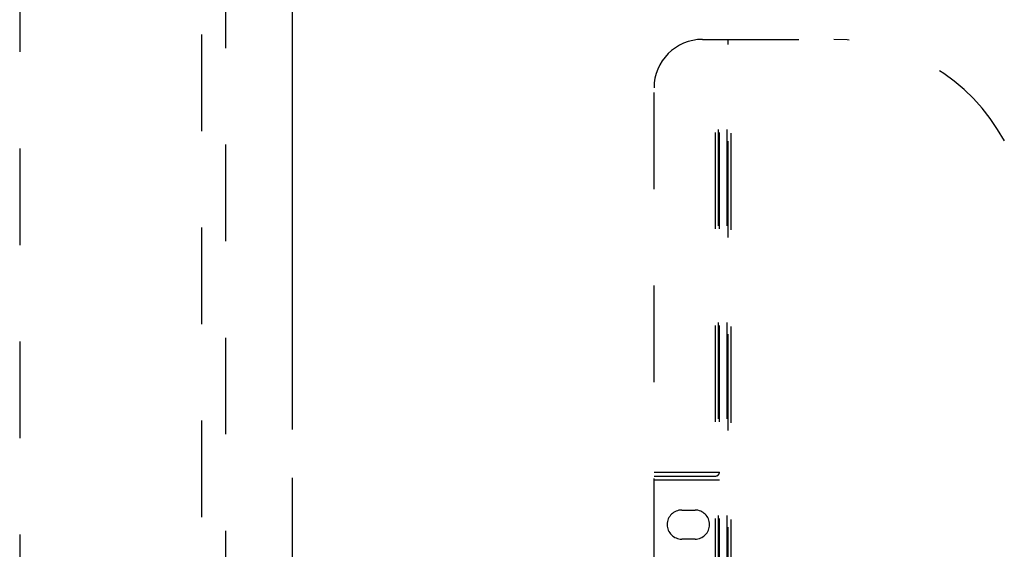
# Model space of a CAD drawing. Header units: inches. Extents: x 0 to 181, y 0 to 117.
# Tile 35 of 92: x 61.5 to 71.66, y 16.31 to 21.77. Entities that reach past the tile are written whole.
import ezdxf

# ---------------------------------------------------------------- set-up
doc = ezdxf.new("R2010")
doc.units = ezdxf.units.IN
doc.header["$LTSCALE"] = 9.946809
doc.header["$MEASUREMENT"] = 0
doc.linetypes.add('HIDDEN', pattern=[0.2, 0.1, -0.1])
doc.linetypes.add('PHANTOM', pattern=[0.8, 0.45, -0.05, 0.1, -0.05, 0.1, -0.05])
doc.layers.add('AVAILABLE_DOOR_SPACE', color=7, linetype='CONTINUOUS')
doc.layers.add('DEFAULT_2', color=8, linetype='HIDDEN')

msp = doc.modelspace()

# ---------------------------------------------------------------- linework, layer by layer
at = {"layer": 'AVAILABLE_DOOR_SPACE', "color": 4, "linetype": 'PHANTOM'}
msp.add_line((64.317, 9.586), (64.317, 32.221), dxfattribs=at)
at = {"layer": 'DEFAULT_2', "color": 8, "linetype": 'HIDDEN'}
for p, q in [((61.505, 66.196), (61.505, 9.226)), ((63.38, 35.541), (63.38, 9.539)), ((63.63, 9.539), (63.63, 35.541)), ((68.546, 21.565), (69.901, 21.565)), ((68.681, 11.655), (68.681, 21.565)), ((68.711, 11.685), (68.711, 21.565)), ((68.721, 11.655), (68.721, 21.565)), ((68.801, 11.685), (68.801, 21.565)), ((68.811, 11.565), (68.811, 21.565)), ((68.841, 11.645), (68.841, 21.565)), ((68.046, 12.065), (68.046, 21.065)), ((68.046, 17.105), (68.721, 17.105)), ((68.046, 17.065), (68.681, 17.065)), ((68.046, 17.025), (68.721, 17.025)), ((68.332, 16.715), (68.469, 16.715)), ((68.469, 16.415), (68.332, 16.415))]:
    msp.add_line(p, q, dxfattribs=at)
for centre, radius, start, end in [((68.546, 21.065), 0.5, 90, 180), ((69.901, 19.565), 2, 28.4813, 90), ((68.681, 17.105), 0.04, 270, 360), ((68.332, 16.565), 0.15, 90, 270), ((68.469, 16.565), 0.15, 270, 90)]:
    msp.add_arc(centre, radius, start, end, dxfattribs=at)

doc.saveas('drawing.dxf')
